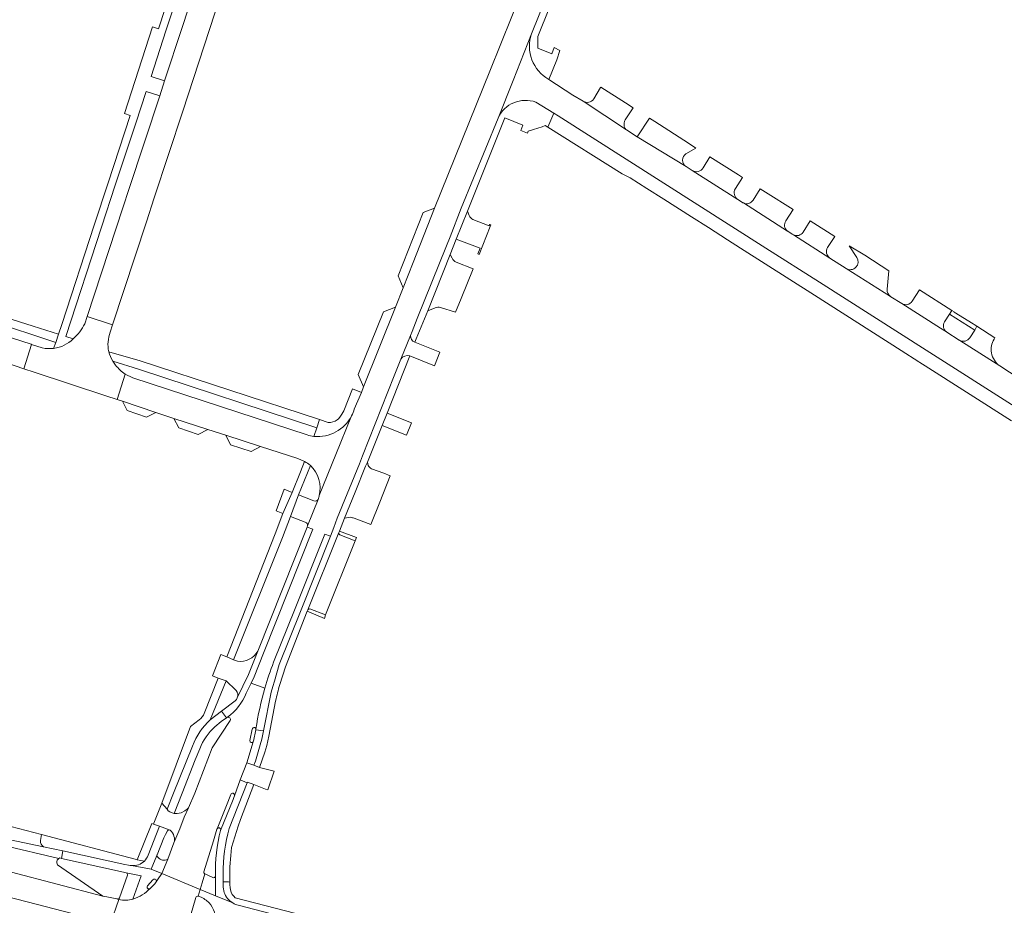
# Model space of a CAD drawing. Extents: x 152048 to 156914, y 461460 to 468786.
# Tile 37 of 256: x 153454 to 153712, y 463971 to 464202. Entities that reach past the tile are written whole.
import ezdxf

# ---------------------------------------------------------------- set-up
doc = ezdxf.new("R2010")
doc.units = 0
doc.header["$LTSCALE"] = 0.75
for name, color, linetype, lineweight in [('B-RO-VH-VERHARDING_ASFALT-GV', 251, 'CONTINUOUS', 18), ('B-RO-VH-VERHARDING_BETONSTRAATSTEEN-GV', 251, 'CONTINUOUS', 18), ('B-RO-VH-VERHARDING_STRAATBAKSTEEN-GV', 251, 'CONTINUOUS', 18), ('B-RO-VH-VERHARDING_TEGEL-GV', 251, 'CONTINUOUS', 18)]:
    doc.layers.add(name, color=color, linetype=linetype, lineweight=lineweight)

msp = doc.modelspace()

# ---------------------------------------------------------------- linework, layer by layer
at = {"layer": 'B-RO-VH-VERHARDING_ASFALT-GV'}
for points in [[(153520.895, 464034.247), (153526.543, 464048.274), (153534.285, 464067.75), (153535.771, 464067.159), (153536.696, 464069.485), (153537.574, 464071.868), (153543.336, 464086.143), (153544.168, 464088.203), (153552.436, 464109.089), (153554.211, 464113.472), (153556.733, 464119.698), (153557.154, 464120.736), (153558.45, 464124.093), (153566.151, 464143.136), (153567.098, 464145.488), (153570.01, 464152.922), (153579.615, 464176.506), (153583.548, 464186.377), (153588.405, 464198.565), (153602.937, 464234.736), (153612.094, 464257.589), (153626.043, 464292.381)], [(153606.667, 464261.487), (153598.233, 464240.543), (153597.419, 464238.506), (153594.882, 464232.227), (153589.013, 464217.414), (153577.46, 464188.794), (153562.988, 464152.946), (153557.42, 464138.774), (153554.773, 464132.095), (153552.797, 464127.106), (153544.414, 464106.266), (153543.878, 464104.794), (153542.018, 464100.419)], [(153588.405, 464198.565), (153583.548, 464186.377), (153579.615, 464176.506)], [(153643.56, 464154.469), (153642.365, 464155.232), (153630.459, 464162.788), (153628.81, 464163.839), (153616.016, 464171.591), (153613.218, 464173.404), (153601.872, 464180.918), (153599.188, 464182.529), (153592.915, 464186.624)], [(153589.521, 464180.686), (153594.243, 464177.802), (153595.382, 464177.076), (153649.656, 464142.495), (153649.664, 464142.49), (153649.659, 464142.5), (153649.667, 464142.495), (153663.697, 464133.577), (153691.678, 464115.791), (153715.866, 464100.417), (153738.342, 464086.13), (153742.031, 464091.921), (153740.946, 464092.611), (153736.06, 464095.716), (153725.125, 464102.664), (153713.453, 464110.08), (153710.92, 464111.721), (153700.465, 464118.364)], [(153655.349, 464146.988), (153643.82, 464154.315), (153643.803, 464154.325)], [(153656.587, 464146.172), (153655.456, 464146.911)], [(153666.457, 464139.922), (153656.907, 464145.971)], [(153682.274, 464129.902), (153670.709, 464137.19), (153666.457, 464139.922)], [(153700.269, 464118.473), (153697.047, 464120.52), (153696.928, 464120.603), (153695.39, 464121.574), (153685.31, 464127.991), (153682.425, 464129.797)], [(153478.157, 464120.52), (153478.787, 464122.481), (153472.125, 464124.64), (153471.485, 464122.757)], [(153556.733, 464119.698), (153554.211, 464113.472)], [(153460.361, 464116.431), (153457.526, 464117.345), (153455.524, 464110.958), (153458.254, 464110.067), (153477.032, 464103.908), (153480.002, 464102.948), (153482.04, 464109.571)], [(153562.964, 464111.775), (153564.377, 464115.302), (153557.876, 464117.91)], [(153556.519, 464114.359), (153562.964, 464111.775)], [(153529.696, 464093.699), (153484.05, 464108.617), (153482.04, 464109.571), (153480.002, 464102.948), (153481.383, 464102.491), (153490.113, 464099.525), (153494.83, 464097.981), (153503.699, 464095.108)], [(153541.306, 464098.669), (153537.224, 464088.573), (153532.863, 464077.8), (153532.829, 464077.654)], [(153532.863, 464077.8), (153537.224, 464088.573), (153541.306, 464098.669)], [(153503.699, 464095.108), (153508.38, 464093.568), (153517.482, 464090.623), (153517.504, 464090.616), (153527.215, 464087.533), (153528.969, 464086.708)], [(153532.665, 464077.071), (153532.566, 464076.824), (153529.79, 464069.916), (153529.659, 464069.589), (153531.146, 464068.998), (153518.251, 464036.572), (153515.782, 464030.42), (153515.011, 464028.796), (153518.637, 464027.486)], [(153513.762, 464026.166), (153515.011, 464028.796), (153515.782, 464030.42), (153518.251, 464036.572), (153531.146, 464068.998), (153529.659, 464069.589), (153516.764, 464037.163), (153514.315, 464031.062), (153511.41, 464024.942)], [(153516.23, 464016.562), (153516.262, 464016.541), (153518.281, 464016.262), (153520.255, 464026.45), (153520.702, 464027.87), (153521.095, 464029.3), (153522.379, 464033.649), (153527.969, 464047.54), (153535.771, 464067.159), (153534.285, 464067.75), (153526.543, 464048.274), (153520.895, 464034.247)], [(153480.087, 463972.333), (153479.975, 463972.356), (153479.924, 463972.366), (153477.26, 463972.901), (153476.213, 463973.111), (153452.367, 463979.327), (153450.476, 463979.812), (153411.062, 463990.235), (153385.664, 463996.714), (153377.395, 463998.824), (153377.078, 463998.907), (153372.901, 464000), (153332.26, 464010.635), (153309.477, 464016.738), (153308.254, 464017.145), (153300.908, 464020.481), (153298.787, 464021.536), (153294.01, 464023.522), (153291.981, 464024.251), (153287.12, 464025.582), (153271.108, 464029.684), (153264.993, 464031.318), (153254.536, 464034.113), (153250.164, 464035.222)], [(153518.637, 464027.486), (153515.011, 464028.796), (153513.762, 464026.166)], [(153510.83, 464024.124), (153507.247, 464021.432), (153508.58, 464019.678)], [(153509.561, 464019.018), (153504.853, 464011.886), (153500.333, 464000), (153498.607, 463996.146), (153497.516, 463993.709), (153496.333, 463990.7), (153494.833, 463986.984), (153493.205, 463982.776), (153491.683, 463978.996), (153501.69, 463974.837), (153502.193, 463976.56), (153502.88, 463978.919)], [(153509.175, 464019.758), (153509.43, 464019.662)], [(153514.721, 464013.753), (153515.302, 464016.699)], [(153510.648, 463999.325), (153512.19, 464003.52), (153513.907, 464007.977), (153515.579, 464013.469)], [(153502.659, 463979.483), (153505.154, 463987.565), (153506.081, 463990.599), (153506.098, 463990.643), (153507.153, 463993.306), (153508.577, 463996.768), (153509.675, 463999.673)], [(153424.673, 463979.805), (153475.65, 463966.613), (153477.684, 463966.054), (153478.237, 463965.909), (153480.426, 463972.222)], [(153491.683, 463978.996), (153490.522, 463977.305), (153490.163, 463976.782)], [(153501.181, 463973.091), (153501.69, 463974.837), (153491.683, 463978.996)], [(153480.426, 463972.222), (153478.237, 463965.909), (153481.598, 463965.03), (153484.431, 463964.284), (153487.227, 463963.513)], [(153499.182, 463967.905), (153500.585, 463972.694)]]:
    msp.add_lwpolyline(points, dxfattribs=at)
for points in [[(153483.05, 464157.823), (153481.574, 464153.322), (153472.125, 464124.64), (153478.787, 464122.481), (153487.603, 464149.376), (153489.674, 464155.678), (153497.121, 464178.339), (153505.525, 464203.956), (153509.972, 464217.584), (153503.427, 464219.952), (153496.941, 464200.179), (153492.381, 464186.263), (153491.091, 464182.337)], [(153455.524, 464110.958), (153457.526, 464117.345), (153457.434, 464117.375), (153430.53, 464126.036), (153421.739, 464128.913), (153412.269, 464132.011), (153399.285, 464136.259), (153373.643, 464144.764), (153371.731, 464145.409), (153369.771, 464139.002), (153378.684, 464136.048), (153385.969, 464133.634), (153398.738, 464129.402), (153399.531, 464129.145), (153404.837, 464127.424), (153410.258, 464125.667), (153416.114, 464123.768), (153423.716, 464121.304), (153426.267, 464120.472), (153433.925, 464117.974), (153435.898, 464117.336), (153453.267, 464111.719)]]:
    msp.add_lwpolyline(points, close=True, dxfattribs=at)
for points in [[(153592.915, 464186.624, -0.365136), (153588.405, 464198.565)], [(153579.615, 464176.506, -0.3908795), (153589.521, 464180.686)], [(153643.803, 464154.325, -0.0394814), (153643.56, 464154.469)], [(153655.456, 464146.911, -0.0229037), (153655.349, 464146.988)], [(153656.907, 464145.971, -0.0476888), (153656.587, 464146.172)], [(153682.425, 464129.797, -0.0227048), (153682.274, 464129.902)], [(153471.485, 464122.757, -0.098024), (153468.477, 464118.785)], [(153477.748, 464115.436, -0.1390499), (153478.157, 464120.52)], [(153557.876, 464117.91, -0.3428748), (153556.733, 464119.698)], [(153463.35, 464116.297, -0.0849725), (153460.361, 464116.431)], [(153468.477, 464118.785, -0.1650439), (153463.35, 464116.297)], [(153700.465, 464118.364, -0.0238187), (153700.269, 464118.473)], [(153478.831, 464112.995, -0.0601879), (153477.748, 464115.436)], [(153554.211, 464113.472, -0.3383664), (153556.519, 464114.359)], [(153479.556, 464111.929, -0.0273252), (153478.831, 464112.995)], [(153482.04, 464109.571, -0.0772422), (153479.556, 464111.929)], [(153541.306, 464098.669, -0.3060158), (153531.441, 464093.286)], [(153542.018, 464100.419, -0.0469844), (153541.306, 464098.669)], [(153531.441, 464093.286, -0.0474817), (153529.696, 464093.699)], [(153528.969, 464086.708, -0.077821), (153530.52, 464085.687)], [(153530.52, 464085.687, -0.260038), (153532.863, 464077.8)], [(153532.829, 464077.654, -0.0172363), (153532.665, 464077.071)], [(153520.895, 464034.247, 0.0204517), (153518.637, 464027.486)], [(153518.637, 464027.486, -0.0204517), (153520.895, 464034.247)], [(153516.26, 464016.758, -0.0316492), (153518.637, 464027.486)], [(153518.637, 464027.486, 0.0316492), (153516.26, 464016.758)], [(153513.762, 464026.166, -0.1295672), (153508.859, 464019.856)], [(153508.859, 464019.856, 0.1295672), (153513.762, 464026.166)], [(153511.41, 464024.942, -0.164384), (153510.83, 464024.124)], [(153508.58, 464019.678, -0.2213198), (153508.859, 464019.856)], [(153508.859, 464019.856, -0.2217798), (153509.175, 464019.758)], [(153509.43, 464019.662, -0.3649667), (153509.561, 464019.018)], [(153515.302, 464016.699, -1.0073435), (153516.26, 464016.758)], [(153516.26, 464016.758, -0.1027594), (153516.23, 464016.562)], [(153515.579, 464013.469, -0.8901353), (153514.721, 464013.753)], [(153509.675, 463999.673, -0.9883479), (153510.648, 463999.325)], [(153502.88, 463978.919, -0.3737048), (153502.659, 463979.483)], [(153488.6, 463975.093, -0.1336474), (153484.095, 463972.333)], [(153490.163, 463976.782, -0.0430573), (153488.6, 463975.093)], [(153479.974, 463972.35, 0.0618778), (153480.087, 463972.333)], [(153480.426, 463972.222, -0.0175451), (153479.974, 463972.35)], [(153484.095, 463972.333, -0.1370627), (153480.426, 463972.222)], [(153500.585, 463972.694, -0.3675445), (153501.181, 463973.091)]]:
    msp.add_lwpolyline(points, format="xyb", dxfattribs=at)
at = {"layer": 'B-RO-VH-VERHARDING_BETONSTRAATSTEEN-GV'}
for points in [[(153615.001, 464179.213), (153612.934, 464180.524), (153606.513, 464184.595), (153606.464, 464184.514), (153604.653, 464181.531)], [(153601.872, 464180.918), (153613.218, 464173.404), (153613.094, 464173.533), (153612.983, 464173.673), (153612.883, 464173.822), (153612.797, 464173.979), (153612.725, 464174.143), (153612.667, 464174.312), (153612.625, 464174.486), (153612.597, 464174.662), (153612.585, 464174.841), (153612.588, 464175.02), (153612.607, 464175.198), (153612.641, 464175.373), (153612.69, 464175.545), (153612.754, 464175.712), (153612.832, 464175.873), (153612.924, 464176.027), (153615.001, 464179.213)], [(153715.866, 464100.417), (153691.678, 464115.791), (153663.697, 464133.577), (153649.667, 464142.495), (153649.659, 464142.5), (153649.664, 464142.49), (153649.656, 464142.495), (153595.382, 464177.076), (153594.243, 464177.802), (153592.629, 464174.157), (153612.111, 464161.897), (153614.205, 464160.902), (153618.555, 464158.141), (153622.995, 464155.32), (153630.233, 464150.722), (153634.661, 464147.909), (153639.699, 464144.655), (153643.025, 464142.508), (153662.42, 464130.249), (153685.071, 464115.742), (153689.753, 464112.787), (153689.991, 464112.637), (153691.413, 464111.74), (153713.932, 464097.385)], [(153619.215, 464176.496), (153616.016, 464171.591), (153628.81, 464163.839)], [(153628.764, 464167.178), (153631.393, 464168.676), (153629.423, 464169.997), (153620.637, 464175.591), (153619.215, 464176.496)], [(153641.72, 464158.072), (153643.562, 464160.947), (153642.514, 464161.662), (153635.083, 464166.355), (153633.293, 464163.472)], [(153630.459, 464162.788), (153642.365, 464155.232)], [(153656.827, 464152.629), (153649.608, 464157.157), (153648.209, 464158.034), (153646.375, 464155.053)], [(153643.82, 464154.315), (153655.349, 464146.988)], [(153654.946, 464149.655), (153656.827, 464152.629)], [(153572.107, 464151.045), (153571.643, 464152.184), (153568.668, 464144.872), (153574.939, 464142.477), (153574.335, 464140.978), (153574.656, 464140.849), (153577.593, 464148.196), (153577.742, 464148.568), (153577.442, 464148.686), (153577.341, 464148.436), (153577.292, 464148.314), (153573.046, 464149.974)], [(153665.836, 464142.653), (153667.715, 464145.571), (153661.29, 464149.648), (153659.42, 464146.671)], [(153656.907, 464145.971), (153666.457, 464139.922)], [(153671.524, 464143.117), (153673.52, 464140.057)], [(153681.462, 464131.739), (153681.856, 464136.602), (153675.565, 464140.673), (153671.524, 464143.117)], [(153567.59, 464139.864), (153567.095, 464140.824), (153561.292, 464126.135), (153563.186, 464126.922)], [(153568.51, 464125.789), (153569.984, 464129.382), (153573.151, 464137.098), (153568.656, 464138.883)], [(153670.709, 464137.19), (153682.274, 464129.902)], [(153689.884, 464131.569), (153687.968, 464128.628)], [(153696.469, 464123.253), (153697.752, 464125.252), (153698.378, 464126.224), (153689.884, 464131.569)], [(153564.576, 464126.964), (153568.51, 464125.789)], [(153685.31, 464127.991), (153695.39, 464121.574), (153696.928, 464120.603)], [(153709.413, 464118.717), (153709.619, 464119.035), (153704.914, 464122.077), (153704.352, 464121.1), (153703.045, 464119.076)], [(153700.465, 464118.364), (153710.92, 464111.721)], [(153545.687, 464085.681), (153545.456, 464086.567), (153544.926, 464085.511), (153542.22, 464078.671), (153539.417, 464071.89), (153541.057, 464072.13)], [(153541.96, 464071.905), (153546.362, 464070.249), (153548.686, 464076.098), (153551.402, 464082.942)], [(153551.402, 464082.942), (153549.768, 464083.647), (153546.547, 464084.812)], [(153531.457, 464076.406), (153527.416, 464078.038), (153525.36, 464072.321)], [(153529.79, 464069.916), (153532.566, 464076.824)], [(153525.36, 464072.321), (153529.193, 464070.856)], [(153537.983, 464068.121), (153529.86, 464047.977)], [(153538.195, 464067.559), (153542.241, 464065.979), (153542.591, 464066.86), (153538.141, 464068.514), (153537.983, 464068.121)], [(153542.241, 464065.979), (153538.195, 464067.559)], [(153530.377, 464048.178), (153534.504, 464046.635), (153542.241, 464065.979)], [(153529.86, 464047.977), (153529.854, 464047.969), (153529.702, 464047.586), (153534.213, 464045.659), (153534.504, 464046.635), (153530.377, 464048.178)], [(153511.41, 464024.942), (153514.315, 464031.062), (153516.764, 464037.163)], [(153511.42, 464034.513), (153510.437, 464034.842), (153508.666, 464035.613), (153507.126, 464036.305), (153504.879, 464030.663)], [(153504.879, 464030.663), (153506.365, 464030.048), (153508.452, 464029.368), (153511.021, 464026.913), (153511.129, 464026.871)], [(153515.302, 464016.699), (153514.721, 464013.753)], [(153515.579, 464013.469), (153515.615, 464013.589), (153516.23, 464016.562)], [(153507.044, 463990.268), (153510.333, 463998.332), (153512.19, 464003.52), (153510.648, 463999.325)], [(153509.675, 463999.673), (153508.577, 463996.768), (153507.153, 463993.306), (153506.098, 463990.643)], [(153494.884, 463994.733), (153494.353, 463994.884), (153493.784, 463995.098), (153493.335, 463995.391), (153493.01, 463995.809), (153491.69, 463997.385), (153489.602, 463992.16), (153489.508, 463991.924), (153491.073, 463991.347), (153493.567, 463990.39), (153493.819, 463990.293)], [(153494.833, 463986.984), (153496.333, 463990.7), (153497.516, 463993.709), (153498.607, 463996.146), (153498.305, 463995.842), (153497.7, 463995.351), (153496.685, 463994.839), (153495.687, 463994.678), (153494.884, 463994.733)], [(153459.88, 463987.604), (153460.206, 463989.2), (153452.11, 463991.318)], [(153493.567, 463990.39), (153491.073, 463991.347), (153488.109, 463983.794)], [(153490.412, 463983.91), (153492.182, 463988.315), (153492.649, 463989.232), (153493.171, 463990.141)], [(153449.971, 463986.4), (153464.714, 463982.963), (153464.938, 463983.071), (153465.425, 463982.963), (153465.761, 463984.94), (153460.668, 463985.987), (153450.322, 463988.113)], [(153450.322, 463988.113), (153460.668, 463985.987)], [(153452.367, 463979.327), (153476.213, 463973.111), (153464.34, 463981.311), (153464.171, 463981.75), (153464.15, 463982.16), (153464.315, 463982.483), (153464.714, 463982.963), (153449.971, 463986.4)], [(153483.73, 463981.08), (153488.887, 463980.096), (153490.367, 463983.744)]]:
    msp.add_lwpolyline(points, dxfattribs=at)
for points in [[(153604.653, 464181.531, -0.4117688), (153601.872, 464180.918)], [(153628.81, 464163.839, -0.5390844), (153628.764, 464167.178)], [(153633.293, 464163.472, -0.4099846), (153630.459, 464162.788)], [(153642.365, 464155.232, -0.4108364), (153641.72, 464158.072)], [(153646.375, 464155.053, -0.3883069), (153643.82, 464154.315)], [(153573.046, 464149.974, -0.1333464), (153572.107, 464151.045)], [(153655.349, 464146.988, -0.4076155), (153654.946, 464149.655)], [(153659.42, 464146.671, -0.3868142), (153656.907, 464145.971)], [(153666.457, 464139.922, -0.4089291), (153665.836, 464142.653)], [(153568.656, 464138.883, -0.1714791), (153567.59, 464139.864)], [(153673.52, 464140.057, -0.8034502), (153670.709, 464137.19)], [(153682.274, 464129.902, -0.2592381), (153681.462, 464131.739)], [(153563.186, 464126.922, -0.1841784), (153564.576, 464126.964)], [(153687.968, 464128.628, -0.3984375), (153685.31, 464127.991)], [(153696.928, 464120.603, -0.399659), (153696.469, 464123.253)], [(153703.045, 464119.076, -0.3814397), (153700.465, 464118.364)], [(153708.716, 464115.099, -0.0964816), (153708.713, 464116.975)], [(153708.713, 464116.975, -0.0965385), (153709.413, 464118.717)], [(153709.49, 464113.196, -0.097621), (153708.716, 464115.099)], [(153710.92, 464111.721, -0.0974215), (153709.49, 464113.196)], [(153546.547, 464084.812, -0.1706173), (153545.687, 464085.681)], [(153532.566, 464076.824, -0.3570014), (153531.457, 464076.406)], [(153529.193, 464070.856, -0.3843925), (153529.79, 464069.916)], [(153541.057, 464072.13, -0.0367468), (153541.96, 464071.905)], [(153538.195, 464067.559, -0.3277495), (153537.983, 464068.121)], [(153537.983, 464068.121, 0.3277495), (153538.195, 464067.559)], [(153530.377, 464048.178, 0.3002897), (153529.86, 464047.977)], [(153529.86, 464047.977, -0.3002897), (153530.377, 464048.178)], [(153516.764, 464037.163, -0.3024438), (153511.42, 464034.513)], [(153511.129, 464026.871, -0.2431815), (153511.41, 464024.942)], [(153516.26, 464016.758, 1.0073435), (153515.302, 464016.699)], [(153516.23, 464016.562, 0.1027594), (153516.26, 464016.758)], [(153514.721, 464013.753, 0.8901353), (153515.579, 464013.469)], [(153510.648, 463999.325, 0.9883479), (153509.675, 463999.673)], [(153493.171, 463990.141, -0.3054607), (153493.567, 463990.39)], [(153493.819, 463990.293, -0.3051857), (153494.833, 463986.984)], [(153506.098, 463990.643, -0.9545619), (153507.044, 463990.268)], [(153460.668, 463985.987, -0.2140706), (153459.88, 463987.604)], [(153488.109, 463983.794, -0.1105412), (153487.09, 463982.263)], [(153490.367, 463983.744, -0.0902607), (153490.412, 463983.91)], [(153487.09, 463982.263, -0.2199228), (153483.73, 463981.08)]]:
    msp.add_lwpolyline(points, format="xyb", dxfattribs=at)
for points in [[(153562.988, 464152.946), (153560.07, 464151.819), (153553.52, 464135.269), (153554.773, 464132.095), (153557.42, 464138.774)], [(153544.414, 464106.266), (153552.797, 464127.106), (153549.696, 464125.822), (153543.044, 464109.465)], [(153481.383, 464102.491), (153482.62, 464100.037), (153487.652, 464098.303), (153490.113, 464099.525)], [(153556.986, 464096.865), (153550.597, 464099.402), (153549.295, 464096.153), (153555.684, 464093.617)], [(153503.699, 464095.108), (153494.83, 464097.981), (153496.069, 464095.551), (153501.198, 464093.812)], [(153508.38, 464093.568), (153509.627, 464091.113), (153515.019, 464089.296), (153517.482, 464090.623)], [(153521.532, 464073.829), (153523.354, 464073.106), (153525.733, 464078.649), (153523.693, 464079.452)], [(153521.076, 464005.755), (153517.211, 464006.75), (153515.711, 464007.337), (153513.907, 464007.977), (153512.19, 464003.52), (153514.02, 464002.724), (153514.078, 464002.875), (153515.765, 464002.31), (153518.754, 464001.08), (153519.357, 464000.907)]]:
    msp.add_lwpolyline(points, close=True, dxfattribs=at)
at = {"layer": 'B-RO-VH-VERHARDING_STRAATBAKSTEEN-GV'}
for points in [[(153505.554, 464017.393), (153507.195, 464018.734), (153508.58, 464019.678), (153507.247, 464021.432), (153504.346, 464019.209)], [(153499.696, 464012.336), (153494.683, 464000), (153493.01, 463995.809)], [(153493.01, 463995.809), (153493.335, 463995.391), (153493.784, 463995.098), (153494.353, 463994.884), (153494.884, 463994.733), (153496.94, 464000), (153500.39, 464008.689), (153501.59, 464011.619)], [(153477.684, 463966.054), (153475.65, 463966.613), (153424.673, 463979.805), (153415.513, 463982.264)], [(153500.585, 463972.694), (153499.182, 463967.905)], [(153501.928, 463972.796), (153501.181, 463973.091)], [(153504.019, 463971.352), (153503.264, 463971.993)]]:
    msp.add_lwpolyline(points, dxfattribs=at)
for points in [[(153504.346, 464019.209, 0.1233325), (153499.696, 464012.336)], [(153501.59, 464011.619, -0.114216), (153505.554, 464017.393)], [(153501.181, 463973.091, 0.3675445), (153500.585, 463972.694)], [(153503.264, 463971.993, 0.057542), (153501.928, 463972.796)], [(153505.907, 463966.093, 0.1772447), (153504.019, 463971.352)]]:
    msp.add_lwpolyline(points, format="xyb", dxfattribs=at)
at = {"layer": 'B-RO-VH-VERHARDING_TEGEL-GV'}
for points in [[(153626.043, 464292.381), (153612.094, 464257.589), (153602.937, 464234.736), (153588.405, 464198.565)], [(153592.915, 464186.624), (153594.99, 464191.765), (153595.79, 464194.193), (153594.3, 464194.987), (153593.709, 464193.33), (153590.008, 464194.802), (153590.024, 464197.802), (153604.735, 464234.536), (153613.112, 464255.214)], [(153500.998, 464230.899), (153497.953, 464221.693), (153490.821, 464199.827), (153489.24, 464200.349), (153481.85, 464177.696), (153483.393, 464177.159), (153477.622, 464159.587), (153473.974, 464148.478), (153465.476, 464122.544), (153464.657, 464120.044), (153463.916, 464117.85), (153463.35, 464116.297)], [(153468.477, 464118.785), (153466.551, 464119.411), (153475.865, 464148.009), (153479.486, 464158.98), (153484.821, 464175.142), (153487.575, 464183.502), (153491.091, 464182.337), (153492.381, 464186.263), (153488.841, 464187.421), (153492.743, 464199.324), (153499.922, 464221.248), (153502.862, 464230.329), (153500.998, 464230.899)], [(153561.292, 464126.135), (153567.095, 464140.824), (153568.644, 464144.881), (153568.668, 464144.872), (153571.643, 464152.184), (153581.398, 464176.543), (153586.137, 464174.635), (153585.588, 464173.225), (153587.33, 464172.55), (153587.535, 464173.062), (153588.862, 464173.507), (153591.128, 464174.268), (153591.992, 464174.558), (153592.629, 464174.157), (153594.243, 464177.802), (153589.521, 464180.686)], [(153579.615, 464176.506), (153570.01, 464152.922), (153567.098, 464145.488), (153566.151, 464143.136), (153558.45, 464124.093), (153557.154, 464120.736), (153556.733, 464119.698)], [(153464.657, 464120.044), (153457.959, 464122.089), (153425.748, 464132.314), (153413.637, 464136.343), (153399.645, 464140.997), (153372.6, 464149.966), (153368.753, 464151.236), (153369.481, 464153.427), (153367.733, 464153.994), (153364.601, 464155.01), (153363.905, 464154.831)], [(153367.401, 464147.983), (153367.809, 464149.278), (153371.965, 464147.921), (153399.403, 464138.862), (153413.012, 464134.366), (153425.129, 464130.363), (153428.67, 464129.24), (153436.199, 464126.876), (153440.543, 464125.487), (153458.189, 464119.723), (153463.916, 464117.85), (153464.657, 464120.044)], [(153557.876, 464117.91), (153558.199, 464118.756), (153561.292, 464126.135)], [(153478.831, 464112.995), (153485.554, 464110.824), (153532.2, 464095.512), (153532.903, 464097.679), (153485.971, 464113.039), (153477.748, 464115.436)], [(153529.702, 464047.586), (153529.854, 464047.969), (153529.86, 464047.977), (153537.983, 464068.121), (153538.141, 464068.514), (153539.417, 464071.89), (153542.22, 464078.671), (153544.926, 464085.511), (153545.456, 464086.567), (153549.295, 464096.153), (153550.597, 464099.402), (153555.099, 464110.643), (153556.519, 464114.359)], [(153554.211, 464113.472), (153552.436, 464109.089), (153544.168, 464088.203), (153543.336, 464086.143), (153537.574, 464071.868), (153536.696, 464069.485), (153535.771, 464067.159), (153527.969, 464047.54), (153522.379, 464033.649), (153521.095, 464029.3), (153520.702, 464027.87), (153520.255, 464026.45), (153518.281, 464016.262), (153517.783, 464014.163), (153517.415, 464012.667), (153516.148, 464008.382), (153515.711, 464007.337), (153517.211, 464006.75), (153518.625, 464010.767), (153519.153, 464012.498), (153519.627, 464014.918), (153521.411, 464024.093)], [(153543.878, 464104.794), (153541.553, 464105.743), (153539.298, 464099.955), (153538.767, 464099.078), (153538.268, 464098.329), (153537.863, 464097.908), (153537.511, 464097.58)], [(153542.018, 464100.419), (153543.878, 464104.794)], [(153535.16, 464096.94), (153532.903, 464097.679), (153532.2, 464095.512), (153531.441, 464093.286)], [(153523.354, 464073.106), (153521.313, 464067.783), (153508.666, 464035.613), (153510.437, 464034.842), (153523.191, 464066.887), (153525.36, 464072.321), (153527.416, 464078.038), (153530.52, 464085.687)], [(153528.969, 464086.708), (153527.914, 464084.01), (153525.733, 464078.649), (153523.354, 464073.106)], [(153522.492, 464028.4), (153524.011, 464033.026), (153529.702, 464047.586)], [(153504.346, 464019.209), (153508.452, 464029.368), (153506.365, 464030.048), (153502.746, 464020.849)], [(153501.467, 464019.196), (153499.184, 464017.446), (153491.69, 463997.385), (153493.01, 463995.809), (153494.683, 464000), (153499.696, 464012.336)], [(153509.281, 463990.81), (153514.02, 464002.724), (153512.19, 464003.52), (153510.333, 463998.332), (153507.044, 463990.268)], [(153509.892, 463985.762), (153511.673, 463991.392), (153512.266, 463993.119), (153515.765, 464002.31), (153514.078, 464002.875), (153514.02, 464002.724), (153509.281, 463990.81)], [(153488.109, 463983.794), (153491.073, 463991.347), (153489.508, 463991.924), (153489.02, 463992.107), (153485.231, 463982.589), (153487.09, 463982.263)], [(153487.09, 463982.263), (153485.231, 463982.589), (153484.706, 463982.727), (153460.206, 463989.2), (153459.88, 463987.604)], [(153460.668, 463985.987), (153465.761, 463984.94), (153482.001, 463981.387), (153482.965, 463981.222)], [(153482.965, 463981.222), (153482.001, 463981.387), (153465.761, 463984.94), (153465.425, 463982.963), (153481.612, 463979.358), (153482.321, 463979.191), (153486.22, 463978.396), (153484.095, 463972.333)], [(153490.367, 463983.744), (153488.887, 463980.096), (153491.683, 463978.996), (153493.205, 463982.776)], [(153490.163, 463976.782), (153490.522, 463977.305), (153491.683, 463978.996), (153488.887, 463980.096), (153483.73, 463981.08), (153483.719, 463981.082)], [(153483.719, 463981.082), (153483.73, 463981.08)], [(153482.632, 463978.578), (153480.583, 463972.674)], [(153484.095, 463972.333), (153486.22, 463978.396), (153482.321, 463979.191)], [(153487.903, 463975.805), (153489.317, 463977.359)], [(153504.987, 463977.933), (153502.88, 463978.919), (153502.193, 463976.56), (153501.69, 463974.837), (153505.7, 463973.171), (153505.708, 463975.053)], [(153505.714, 463978.427), (153505.714, 463978.354), (153505.708, 463975.053), (153505.7, 463973.171), (153510.2, 463971.3)], [(153505.708, 463975.053), (153505.714, 463978.354)], [(153507.676, 463978.856), (153507.715, 463976.862), (153509.06, 463976.79), (153509.433, 463976.769)], [(153507.715, 463976.862), (153507.676, 463978.856)], [(153510.2, 463971.3), (153505.7, 463973.171), (153501.69, 463974.837), (153501.181, 463973.091), (153501.928, 463972.796)], [(153507.735, 463975.86), (153507.715, 463976.862)], [(153507.715, 463976.862), (153507.735, 463975.86)], [(153509.453, 463976.035), (153509.433, 463976.769), (153509.06, 463976.79), (153507.715, 463976.862)], [(153511.656, 463970.695), (153546.45, 463961.703), (153546.849, 463961.6), (153547.435, 463962.571), (153547.664, 463963.112), (153510.887, 463972.674), (153510.481, 463973.048), (153510.089, 463973.524)], [(153503.264, 463971.993), (153504.019, 463971.352)], [(153513.372, 463968.173), (153545.191, 463959.939), (153545.335, 463959.902), (153546.826, 463961.578), (153546.849, 463961.6), (153546.45, 463961.703), (153511.656, 463970.695)]]:
    msp.add_lwpolyline(points, dxfattribs=at)
for points in [[(153588.405, 464198.565, 0.365136), (153592.915, 464186.624)], [(153589.521, 464180.686, 0.3908795), (153579.615, 464176.506)], [(153556.733, 464119.698, 0.3428748), (153557.876, 464117.91)], [(153463.35, 464116.297, 0.1650439), (153468.477, 464118.785)], [(153477.748, 464115.436, 0.0601879), (153478.831, 464112.995)], [(153556.519, 464114.359, 0.3383664), (153554.211, 464113.472)], [(153531.441, 464093.286, 0.3060158), (153541.306, 464098.669)], [(153541.306, 464098.669, 0.0469844), (153542.018, 464100.419)], [(153537.511, 464097.58, -0.1743279), (153535.16, 464096.94)], [(153530.52, 464085.687, 0.077821), (153528.969, 464086.708)], [(153521.411, 464024.093, -0.008575), (153522.492, 464028.4)], [(153499.696, 464012.336, -0.1233325), (153504.346, 464019.209)], [(153502.746, 464020.849, -0.1555181), (153501.467, 464019.196)], [(153507.044, 463990.268, 0.0722992), (153505.714, 463978.427)], [(153509.281, 463990.81, 0.0663324), (153507.676, 463978.856)], [(153507.676, 463978.856, -0.0663324), (153509.281, 463990.81)], [(153459.88, 463987.604, 0.2140706), (153460.668, 463985.987)], [(153509.419, 463977.691, -0.0328298), (153509.892, 463985.762)], [(153487.09, 463982.263, 0.1105412), (153488.109, 463983.794)], [(153490.703, 463983.227, -0.3454591), (153490.367, 463983.744)], [(153493.205, 463982.776, -0.396039), (153490.703, 463983.227)], [(153483.719, 463981.082, -0.0475825), (153482.965, 463981.222)], [(153482.965, 463981.222, 0.0475825), (153483.719, 463981.082)], [(153483.73, 463981.08, 0.2199228), (153487.09, 463982.263)], [(153482.321, 463979.191, -0.46779), (153482.632, 463978.578)], [(153489.317, 463977.359, -0.3288913), (153489.904, 463977.55)], [(153489.904, 463977.55, -0.420996), (153490.163, 463976.782)], [(153505.714, 463978.354, -0.5296031), (153504.987, 463977.933)], [(153509.433, 463976.769, -0.0043374), (153509.419, 463977.691)], [(153484.095, 463972.333, 0.1336474), (153488.6, 463975.093)], [(153488.6, 463975.093, -0.9205051), (153487.903, 463975.805)], [(153507.993, 463974.076, -0.0884976), (153507.735, 463975.86)], [(153507.735, 463975.86, 0.0884976), (153507.993, 463974.076)], [(153510.089, 463973.524, -0.1210674), (153509.453, 463976.035)], [(153480.087, 463972.333, -0.0618778), (153479.974, 463972.35)], [(153479.974, 463972.35, 0.0175451), (153480.426, 463972.222)], [(153480.583, 463972.674, -0.3285702), (153480.087, 463972.333)], [(153480.426, 463972.222, 0.1370627), (153484.095, 463972.333)], [(153501.928, 463972.796, -0.057542), (153503.264, 463971.993)], [(153510.2, 463971.3, -0.1775006), (153507.993, 463974.076)], [(153507.993, 463974.076, 0.1775006), (153510.2, 463971.3)], [(153504.019, 463971.352, -0.1772447), (153505.907, 463966.093)], [(153511.656, 463970.695, -0.0773777), (153510.2, 463971.3)], [(153510.2, 463971.3, 0.0773777), (153511.656, 463970.695)]]:
    msp.add_lwpolyline(points, format="xyb", dxfattribs=at)
for points in [[(153704.914, 464122.077), (153704.897, 464122.088), (153704.186, 464122.547), (153703.951, 464122.695), (153703.947, 464122.688), (153698.953, 464125.752), (153699.002, 464125.832), (153698.378, 464126.224), (153697.752, 464125.252), (153704.352, 464121.1)], [(153515.579, 464013.469), (153513.907, 464007.977), (153515.711, 464007.337), (153516.148, 464008.382), (153517.415, 464012.667), (153517.783, 464014.163), (153518.281, 464016.262), (153516.262, 464016.541), (153516.23, 464016.562), (153515.615, 464013.589)]]:
    msp.add_lwpolyline(points, close=True, dxfattribs=at)

doc.saveas('drawing.dxf')
